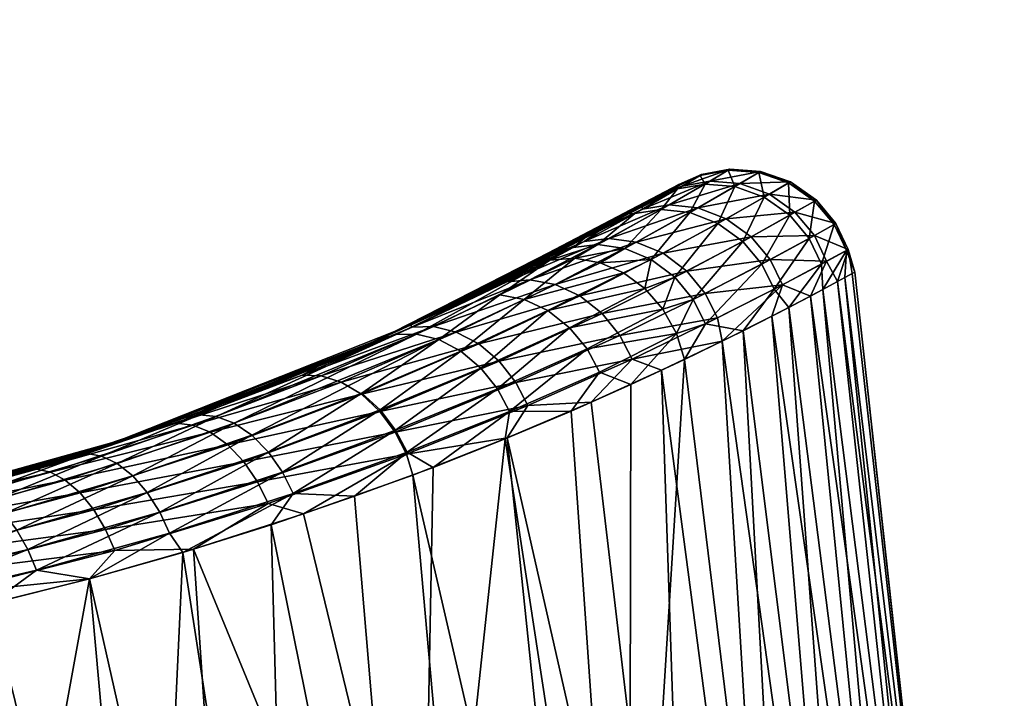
# Model space of a CAD drawing. Header units: centimetres. Extents: x -30.4 to 15.2, y 5 to 21.3.
# Tile 53 of 256: x -24.768 to -24.347, y 8.134 to 8.425. Entities that reach past the tile are written whole.
import ezdxf

# ---------------------------------------------------------------- set-up
doc = ezdxf.new("R2010")
doc.units = ezdxf.units.CM
doc.layers.add('692', color=7, linetype='Continuous', true_color=0x9a9ae5)
doc.layers.add('714', color=7, linetype='Continuous', true_color=0xc6e157)

msp = doc.modelspace()

# ---------------------------------------------------------------- meshes
at = {"layer": '692', "color": 254, "true_color": 0xcad1ee}
mesh = msp.add_polyface(dxfattribs=at)
corners = [(-24.50168, 8.3448, 6.93642), (-24.50136, 8.34355, 6.89482), (-24.51832, 8.33545, 6.87322), (-24.48439, 8.35339, 6.97353), (-24.49072, 8.35115, 7.00202), (-24.47613, 8.3583, 7.05428), (-24.48581, 8.35403, 7.06813), (-24.48696, 8.35336, 7.13427), (-24.4768, 8.3579, 7.13511), (-24.4864, 8.3522, 7.21586), (-24.49418, 8.34913, 7.20044), (-24.50736, 8.34157, 7.26527), (-24.50464, 8.34168, 7.29411), (-24.52618, 8.33115, 7.32778), (-24.51957, 8.32064, 7.40349), (-24.49768, 8.32197, 7.38219), (-24.50901, 8.32674, 7.37837), (-24.50953, 8.31624, 7.40721), (-24.50046, 8.30956, 7.4099), (-24.48763, 8.31439, 7.3848), (-24.49267, 8.3007, 7.41145), (-24.47975, 8.30485, 7.38604), (-24.49263, 8.32464, 6.80711), (-24.53879, 8.3113, 6.73752), (-24.50409, 8.32939, 6.81078), (-24.52642, 8.32965, 6.8199), (-24.49, 8.34532, 6.89131), (-24.5157, 8.33097, 6.81521), (-24.47257, 8.35549, 6.97139), (-24.47767, 8.34405, 6.88801), (-24.46555, 8.33942, 6.8853), (-24.52817, 8.30641, 6.733), (-24.48249, 8.31704, 6.8046), (-24.51867, 8.2989, 6.7298), (-24.47456, 8.30747, 6.80343), (-24.49337, 8.34339, 7.29782), (-24.47464, 8.35426, 7.21822), (-24.48114, 8.34208, 7.3013), (-24.52049, 8.32838, 7.37378), (-24.46911, 8.33743, 7.30416)]
mesh.append_faces([[corners[k] for k in face] for face in [(0, 1, 2), (0, 3, 1), (4, 3, 0), (4, 5, 3), (6, 5, 4), (7, 8, 6), (7, 9, 8), (10, 9, 7), (11, 9, 10), (11, 12, 9), (13, 12, 11), (14, 15, 16), (17, 15, 14), (18, 15, 17), (18, 19, 15), (20, 19, 18), (20, 21, 19), (22, 23, 24), (25, 26, 27), (26, 25, 1), (1, 28, 26), (28, 1, 3), (27, 29, 24), (29, 27, 26), (24, 30, 22), (30, 24, 29), (31, 32, 33), (32, 31, 22), (34, 33, 32), (9, 35, 36), (35, 9, 12), (37, 36, 35), (12, 38, 35), (35, 16, 37), (16, 35, 38), (37, 15, 39), (15, 37, 16), (19, 39, 15)]], dxfattribs={"color": 254})
mesh = msp.add_polyface(dxfattribs=at)
corners = [(-24.48581, 8.35403, 7.06813), (-24.4768, 8.3579, 7.13511), (-24.47613, 8.3583, 7.05428), (-24.49, 8.34532, 6.89131), (-24.45974, 8.35446, 6.96938), (-24.47767, 8.34405, 6.88801), (-24.47257, 8.35549, 6.97139), (-24.44714, 8.34992, 6.96774), (-24.46555, 8.33942, 6.8853), (-24.49263, 8.32464, 6.80711), (-24.45492, 8.33174, 6.8835), (-24.48249, 8.31704, 6.8046), (-24.44675, 8.32194, 6.88275), (-24.47456, 8.30747, 6.80343), (-24.43617, 8.34218, 6.96668), (-24.44146, 8.31123, 6.88295), (-24.48439, 8.35339, 6.97353), (-24.46408, 8.36057, 7.05363), (-24.46477, 8.36016, 7.13598), (-24.45099, 8.35967, 7.05303), (-24.43815, 8.35518, 7.05253), (-24.4517, 8.35925, 7.1368), (-24.47464, 8.35426, 7.21822), (-24.4864, 8.3522, 7.21586), (-24.46187, 8.35321, 7.22043), (-24.44933, 8.34865, 7.22223), (-24.48114, 8.34208, 7.3013), (-24.46911, 8.33743, 7.30416), (-24.45854, 8.32976, 7.30607), (-24.4384, 8.34092, 7.22341), (-24.45041, 8.32, 7.30688), (-24.48763, 8.31439, 7.3848), (-24.47975, 8.30485, 7.38604), (-24.47443, 8.29446, 7.38598), (-24.44511, 8.30932, 7.30669)]
mesh.append_faces([[corners[k] for k in face] for face in [(0, 1, 2), (3, 4, 5), (4, 3, 6), (5, 7, 8), (7, 5, 4), (9, 10, 11), (10, 9, 8), (11, 12, 13), (12, 11, 10), (8, 14, 10), (14, 8, 7), (15, 13, 12), (16, 17, 6), (17, 16, 2), (2, 18, 17), (18, 2, 1), (6, 19, 4), (19, 6, 17), (4, 20, 7), (20, 4, 19), (17, 21, 19), (21, 17, 18), (1, 22, 18), (22, 1, 23), (18, 24, 21), (24, 18, 22), (25, 21, 24), (22, 26, 24), (24, 27, 25), (27, 24, 26), (25, 28, 29), (28, 25, 27), (30, 29, 28), (27, 31, 28), (28, 32, 30), (32, 28, 31), (30, 33, 34), (33, 30, 32)]], dxfattribs={"color": 254})
mesh = msp.add_polyface(dxfattribs=at)
corners = [(-24.43885, 8.30151, 7.29304), (-24.42486, 8.32007, 7.22368), (-24.44511, 8.30932, 7.30669), (-24.42427, 8.30919, 7.23224), (-24.41419, 8.32589, 7.13797), (-24.41481, 8.31429, 7.17001), (-24.4106, 8.31659, 7.1073), (-24.41344, 8.3263, 7.05216), (-24.41167, 8.316, 7.04451), (-24.41802, 8.31256, 6.98192), (-24.42262, 8.32128, 6.96645), (-24.42956, 8.30638, 6.92034), (-24.44146, 8.31123, 6.88295), (-24.45492, 8.33174, 6.8835), (-24.42786, 8.33221, 6.96627), (-24.44675, 8.32194, 6.88275), (-24.43617, 8.34218, 6.96668), (-24.45099, 8.35967, 7.05303), (-24.43889, 8.35475, 7.13747), (-24.43815, 8.35518, 7.05253), (-24.4517, 8.35925, 7.1368), (-24.44933, 8.34865, 7.22223), (-24.44714, 8.34992, 6.96774), (-24.42702, 8.3474, 7.05222), (-24.41865, 8.33734, 7.0521), (-24.42776, 8.34697, 7.13789), (-24.4194, 8.33692, 7.13805), (-24.4384, 8.34092, 7.22341), (-24.43011, 8.33097, 7.22387), (-24.45041, 8.32, 7.30688)]
mesh.append_faces([[corners[k] for k in face] for face in [(0, 1, 2), (3, 1, 0), (3, 4, 1), (5, 4, 3), (6, 4, 5), (6, 7, 4), (8, 7, 6), (9, 7, 8), (9, 10, 7), (11, 10, 9), (11, 12, 10), (13, 14, 15), (14, 13, 16), (15, 10, 12), (10, 15, 14), (17, 18, 19), (18, 17, 20), (20, 21, 18), (22, 23, 16), (23, 22, 19), (16, 24, 14), (24, 16, 23), (19, 25, 23), (25, 19, 18), (23, 26, 24), (26, 23, 25), (14, 7, 10), (7, 14, 24), (24, 4, 7), (4, 24, 26), (18, 27, 25), (27, 18, 21), (25, 28, 26), (28, 25, 27), (27, 29, 28), (26, 1, 4), (1, 26, 28), (28, 2, 1), (2, 28, 29)]], dxfattribs={"color": 254})
mesh = msp.add_polyface(dxfattribs=at)
corners = [(-24.61444, 8.28766, 7.49848), (-24.54098, 8.32169, 7.39351), (-24.55059, 8.31825, 7.38806), (-24.50953, 8.31624, 7.40721), (-24.54183, 8.30015, 7.46723), (-24.50046, 8.30956, 7.4099), (-24.55208, 8.30496, 7.46245), (-24.51957, 8.32064, 7.40349), (-24.53035, 8.32255, 7.3988), (-24.56239, 8.30694, 7.45682), (-24.59804, 8.29011, 7.51143), (-24.52618, 8.33115, 7.32778), (-24.61444, 8.28766, 7.49848), (-24.55059, 8.31825, 7.38806), (-24.50736, 8.34157, 7.26527), (-24.49418, 8.34913, 7.20044), (-24.60064, 8.2939, 6.69901), (-24.54042, 8.32354, 6.81248), (-24.56798, 8.30948, 6.75413), (-24.51832, 8.33545, 6.87322), (-24.50168, 8.3448, 6.93642), (-24.49072, 8.35115, 7.00202), (-24.48581, 8.35403, 7.06813), (-24.48696, 8.35336, 7.13427), (-24.56798, 8.30948, 6.75413), (-24.52642, 8.32965, 6.8199), (-24.55946, 8.31245, 6.74862), (-24.54042, 8.32354, 6.81248), (-24.51832, 8.33545, 6.87322), (-24.50136, 8.34355, 6.89482), (-24.52618, 8.33115, 7.32778), (-24.5311, 8.32714, 7.36891), (-24.50464, 8.34168, 7.29411), (-24.55059, 8.31825, 7.38806), (-24.54098, 8.32169, 7.39351), (-24.52049, 8.32838, 7.37378), (-24.53035, 8.32255, 7.3988), (-24.50901, 8.32674, 7.37837), (-24.51957, 8.32064, 7.40349), (-24.54953, 8.31325, 6.74291), (-24.59991, 8.29303, 6.68215), (-24.5157, 8.33097, 6.81521), (-24.53879, 8.3113, 6.73752), (-24.59087, 8.29329, 6.67563), (-24.50409, 8.32939, 6.81078), (-24.49263, 8.32464, 6.80711), (-24.52817, 8.30641, 6.733)]
mesh.append_faces([[corners[k] for k in face] for face in [(0, 1, 2), (3, 4, 5), (3, 6, 4), (7, 6, 3), (8, 6, 7), (8, 9, 6), (1, 9, 8), (1, 10, 9), (11, 12, 13), (14, 12, 11), (15, 12, 14), (16, 17, 18), (16, 19, 17), (16, 20, 19), (16, 21, 20), (16, 22, 21), (16, 23, 22), (16, 15, 23), (16, 12, 15), (24, 25, 26), (27, 25, 24), (28, 25, 27), (28, 29, 25), (30, 31, 32), (33, 31, 30), (34, 31, 33), (34, 35, 31), (36, 35, 34), (36, 37, 35), (38, 37, 36), (39, 40, 26), (26, 41, 39), (41, 26, 25), (42, 43, 39), (39, 44, 42), (44, 39, 41), (42, 45, 46), (35, 32, 31)]], dxfattribs={"color": 254})
mesh = msp.add_polyface(dxfattribs=at)
corners = [(-24.54098, 8.32169, 7.39351), (-24.60683, 8.28991, 7.50486), (-24.59804, 8.29011, 7.51143), (-24.61444, 8.28766, 7.49848), (-24.69712, 8.25434, 7.5939), (-24.56239, 8.30694, 7.45682), (-24.58856, 8.2878, 7.51768), (-24.55208, 8.30496, 7.46245), (-24.57913, 8.28287, 7.52304), (-24.54183, 8.30015, 7.46723), (-24.68375, 8.25493, 7.60877), (-24.67612, 8.25202, 7.61597), (-24.57055, 8.27561, 7.52699), (-24.61357, 8.25769, 7.57926), (-24.62141, 8.2649, 7.57482), (-24.66849, 8.24684, 7.62227), (-24.607, 8.24899, 7.582), (-24.56348, 8.26672, 7.52929), (-24.72599, 8.24429, 6.5576), (-24.61444, 8.28766, 7.49848), (-24.60064, 8.2939, 6.69901), (-24.63784, 8.27753, 6.6479), (-24.59991, 8.29303, 6.68215), (-24.64698, 8.27262, 6.62158), (-24.60064, 8.2939, 6.69901), (-24.55946, 8.31245, 6.74862), (-24.56798, 8.30948, 6.75413), (-24.59087, 8.29329, 6.67563), (-24.63892, 8.27233, 6.61441), (-24.58114, 8.29096, 6.66944), (-24.63026, 8.26963, 6.60758), (-24.62165, 8.26444, 6.6017), (-24.68631, 8.24814, 6.55175), (-24.57148, 8.28592, 6.66418), (-24.56274, 8.27849, 6.66034), (-24.61378, 8.25709, 6.59728), (-24.55562, 8.26942, 6.65819), (-24.60725, 8.24825, 6.5946), (-24.55048, 8.25961, 6.65769), (-24.54953, 8.31325, 6.74291), (-24.53879, 8.3113, 6.73752), (-24.52817, 8.30641, 6.733)]
mesh.append_faces([[corners[k] for k in face] for face in [(0, 1, 2), (3, 1, 0), (4, 1, 3), (5, 6, 7), (6, 5, 2), (7, 8, 9), (8, 7, 6), (1, 10, 2), (2, 11, 6), (11, 2, 10), (12, 9, 8), (8, 13, 12), (13, 8, 14), (6, 14, 8), (15, 6, 11), (14, 6, 15), (12, 16, 17), (16, 12, 13), (18, 19, 20), (21, 22, 23), (24, 22, 21), (24, 25, 22), (26, 25, 24), (23, 27, 28), (27, 23, 22), (28, 29, 30), (29, 28, 27), (31, 32, 30), (30, 33, 31), (33, 30, 29), (31, 34, 35), (34, 31, 33), (35, 36, 37), (36, 35, 34), (38, 37, 36), (22, 39, 27), (27, 40, 29), (29, 41, 33)]], dxfattribs={"color": 254})
mesh = msp.add_polyface(dxfattribs=at)
corners = [(-24.59743, 7.89805, 7.63255), (-24.437, 7.89907, 7.41173), (-24.50709, 7.89863, 7.5295), (-24.6518, 7.89771, 7.67944), (-24.71195, 7.89733, 7.72189), (-24.77734, 7.89692, 7.75893), (-25.07364, 7.89504, 7.83758), (-24.40921, 7.89924, 7.34553), (-24.38742, 7.89938, 7.2752), (-24.3724, 7.89948, 7.20157), (-24.36476, 7.89953, 7.12562), (-24.36493, 7.89953, 7.04847), (-24.37309, 7.89947, 6.97134), (-24.38916, 7.89937, 6.89546), (-24.41284, 7.89922, 6.82203), (-24.44358, 7.89903, 6.75216), (-24.69349, 8.19815, 6.50747), (-24.56996, 7.89823, 6.57224), (-24.67301, 7.89758, 6.4819), (-24.64635, 8.21321, 6.54694), (-24.59963, 8.22986, 6.59386), (-24.52307, 7.89852, 6.62662), (-24.55924, 8.24572, 6.64253), (-24.48062, 7.89879, 6.68677), (-24.52333, 8.26098, 6.69446), (-24.49331, 8.27464, 6.74697), (-24.44358, 7.89903, 6.75216), (-24.46739, 8.28708, 6.80253), (-24.41284, 7.89922, 6.82203), (-24.44608, 8.29777, 6.86042), (-24.38916, 7.89937, 6.89546), (-24.42956, 8.30638, 6.92034), (-24.37309, 7.89947, 6.97134), (-24.41802, 8.31256, 6.98192), (-24.36493, 7.89953, 7.04847), (-24.4106, 8.31659, 7.1073), (-24.36476, 7.89953, 7.12562), (-24.41481, 8.31429, 7.17001), (-24.3724, 7.89948, 7.20157), (-24.42427, 8.30919, 7.23224), (-24.38742, 7.89938, 7.2752), (-24.43885, 8.30151, 7.29304), (-24.40921, 7.89924, 7.34553), (-24.45835, 8.29155, 7.35204), (-24.437, 7.89907, 7.41173), (-24.48343, 8.2793, 7.4106), (-24.50709, 7.89863, 7.5295), (-24.53192, 8.25723, 7.49618), (-24.50635, 8.2686, 7.45442), (-24.56012, 8.24536, 7.53594), (-24.59743, 7.89805, 7.63255), (-24.59098, 8.23315, 7.57375), (-24.62453, 8.22077, 7.60954), (-24.66028, 8.20858, 7.64278), (-24.6518, 7.89771, 7.67944)]
mesh.append_faces([[corners[k] for k in face] for face in [(0, 1, 2), (3, 1, 0), (4, 1, 3), (5, 1, 4), (6, 7, 1), (6, 8, 7), (6, 9, 8), (6, 10, 9), (6, 11, 10), (6, 12, 11), (6, 13, 12), (6, 14, 13), (6, 15, 14), (16, 17, 18), (19, 17, 16), (20, 17, 19), (20, 21, 17), (22, 21, 20), (22, 23, 21), (24, 23, 22), (25, 26, 23), (27, 28, 26), (29, 30, 28), (31, 32, 30), (33, 34, 32), (35, 36, 34), (37, 38, 36), (39, 40, 38), (41, 42, 40), (43, 44, 42), (45, 46, 44), (47, 46, 48), (49, 46, 47), (49, 50, 46), (51, 50, 49), (52, 50, 51), (53, 50, 52), (53, 54, 50)]], dxfattribs={"color": 254})
mesh = msp.add_polyface(dxfattribs=at)
corners = [(-24.62453, 8.22077, 7.60954), (-24.65084, 8.22194, 7.63172), (-24.66028, 8.20858, 7.64278), (-24.60206, 8.23957, 7.58302), (-24.59098, 8.23315, 7.57375), (-24.5583, 8.25706, 7.52994), (-24.56012, 8.24536, 7.53594), (-24.53192, 8.25723, 7.49618), (-24.62141, 8.2649, 7.57482), (-24.66143, 8.23968, 7.62715), (-24.61357, 8.25769, 7.57926), (-24.66849, 8.24684, 7.62227), (-24.65545, 8.23114, 7.63031), (-24.607, 8.24899, 7.582), (-24.56348, 8.26672, 7.52929), (-24.49331, 8.27464, 6.74697), (-24.48062, 7.89879, 6.68677), (-24.52333, 8.26098, 6.69446), (-24.46739, 8.28708, 6.80253), (-24.44358, 7.89903, 6.75216), (-24.44608, 8.29777, 6.86042), (-24.41284, 7.89922, 6.82203), (-24.42956, 8.30638, 6.92034), (-24.38916, 7.89937, 6.89546), (-24.41802, 8.31256, 6.98192), (-24.37309, 7.89947, 6.97134), (-24.41167, 8.316, 7.04451), (-24.36493, 7.89953, 7.04847), (-24.4106, 8.31659, 7.1073), (-24.41481, 8.31429, 7.17001), (-24.36476, 7.89953, 7.12562), (-24.42427, 8.30919, 7.23224), (-24.3724, 7.89948, 7.20157), (-24.43885, 8.30151, 7.29304), (-24.38742, 7.89938, 7.2752), (-24.45835, 8.29155, 7.35204), (-24.40921, 7.89924, 7.34553), (-24.48343, 8.2793, 7.4106), (-24.437, 7.89907, 7.41173), (-24.50635, 8.2686, 7.45442), (-24.50709, 7.89863, 7.5295), (-24.55924, 8.24572, 6.64253), (-24.55048, 8.25961, 6.65769), (-24.52333, 8.26098, 6.69446), (-24.60236, 8.23873, 6.59367), (-24.59963, 8.22986, 6.59386), (-24.64635, 8.21321, 6.54694), (-24.66159, 8.21763, 6.53581), (-24.61378, 8.25709, 6.59728), (-24.67882, 8.24281, 6.54535), (-24.62165, 8.26444, 6.6017), (-24.67192, 8.23552, 6.5404), (-24.60725, 8.24825, 6.5946), (-24.66608, 8.22689, 6.53721)]
mesh.append_faces([[corners[k] for k in face] for face in [(0, 1, 2), (0, 3, 1), (4, 3, 0), (4, 5, 3), (6, 5, 4), (7, 5, 6), (8, 9, 10), (9, 8, 11), (10, 12, 13), (12, 10, 9), (14, 3, 5), (3, 14, 13), (13, 1, 3), (1, 13, 12), (15, 16, 17), (18, 19, 15), (20, 21, 18), (22, 23, 20), (24, 25, 22), (26, 27, 24), (28, 27, 26), (29, 30, 28), (31, 32, 29), (33, 34, 31), (35, 36, 33), (37, 38, 35), (39, 40, 37), (41, 42, 43), (41, 44, 42), (45, 44, 41), (46, 44, 45), (46, 47, 44), (48, 49, 50), (51, 52, 53), (52, 51, 48), (53, 44, 47), (44, 53, 52), (52, 42, 44)]], dxfattribs={"color": 254})
mesh = msp.add_polyface(dxfattribs=at)
corners = [(-24.48686, 8.2903, 7.41167), (-24.50635, 8.2686, 7.45442), (-24.48343, 8.2793, 7.4106), (-24.53192, 8.25723, 7.49618), (-24.51978, 8.27383, 7.47287), (-24.5583, 8.25706, 7.52994), (-24.52511, 8.28374, 7.47253), (-24.49267, 8.3007, 7.41145), (-24.53259, 8.29283, 7.47066), (-24.50046, 8.30956, 7.4099), (-24.54183, 8.30015, 7.46723), (-24.57055, 8.27561, 7.52699), (-24.56348, 8.26672, 7.52929), (-24.48686, 8.2903, 7.41167), (-24.47975, 8.30485, 7.38604), (-24.49267, 8.3007, 7.41145), (-24.47443, 8.29446, 7.38598), (-24.48343, 8.2793, 7.4106), (-24.45835, 8.29155, 7.35204), (-24.44511, 8.30932, 7.30669), (-24.43885, 8.30151, 7.29304), (-24.44608, 8.29777, 6.86042), (-24.44146, 8.31123, 6.88295), (-24.42956, 8.30638, 6.92034), (-24.46739, 8.28708, 6.80253), (-24.46925, 8.29703, 6.80353), (-24.50581, 8.27945, 6.72802), (-24.49331, 8.27464, 6.74697), (-24.52333, 8.26098, 6.69446), (-24.55048, 8.25961, 6.65769), (-24.52817, 8.30641, 6.733), (-24.58114, 8.29096, 6.66944), (-24.53879, 8.3113, 6.73752), (-24.57148, 8.28592, 6.66418), (-24.51867, 8.2989, 6.7298), (-24.56274, 8.27849, 6.66034), (-24.51109, 8.28958, 6.72816), (-24.55562, 8.26942, 6.65819), (-24.47456, 8.30747, 6.80343)]
mesh.append_faces([[corners[k] for k in face] for face in [(0, 1, 2), (3, 4, 5), (1, 4, 3), (0, 4, 1), (0, 6, 4), (7, 6, 0), (7, 8, 6), (9, 8, 7), (9, 10, 8), (10, 11, 8), (8, 12, 6), (12, 8, 11), (6, 5, 4), (5, 6, 12), (13, 14, 15), (13, 16, 14), (17, 16, 13), (18, 16, 17), (18, 19, 16), (20, 19, 18), (21, 22, 23), (24, 22, 21), (24, 25, 22), (24, 26, 25), (27, 26, 24), (28, 26, 27), (28, 29, 26), (30, 31, 32), (33, 34, 35), (34, 33, 30), (35, 36, 37), (36, 35, 34), (34, 38, 36), (37, 26, 29), (26, 37, 36), (36, 25, 26), (25, 36, 38), (38, 22, 25)]], dxfattribs={"color": 254})
mesh = msp.add_polyface(dxfattribs=at)
corners = [(-24.66028, 8.20858, 7.64278), (-24.65084, 8.22194, 7.63172), (-24.6981, 8.19677, 7.67336), (-24.69712, 8.25434, 7.5939), (-24.69088, 8.2556, 7.60123), (-24.60683, 8.28991, 7.50486), (-24.74451, 8.23825, 7.63471), (-24.68375, 8.25493, 7.60877), (-24.73278, 8.23799, 7.65027), (-24.73901, 8.23905, 7.6424), (-24.72611, 8.23481, 7.65783), (-24.67612, 8.25202, 7.61597), (-24.71944, 8.22951, 7.66449), (-24.66849, 8.24684, 7.62227), (-24.71323, 8.2224, 7.66975), (-24.66143, 8.23968, 7.62715), (-24.7079, 8.214, 7.67332), (-24.65545, 8.23114, 7.63031), (-24.70369, 8.205, 7.67512), (-24.72599, 8.24429, 6.5576), (-24.63784, 8.27753, 6.6479), (-24.67963, 8.26083, 6.60068), (-24.60064, 8.2939, 6.69901), (-24.69712, 8.25434, 7.5939), (-24.61444, 8.28766, 7.49848), (-24.74451, 8.23825, 7.63471), (-24.67963, 8.26083, 6.60068), (-24.70083, 8.25198, 6.56677), (-24.72599, 8.24429, 6.5576), (-24.64698, 8.27262, 6.62158), (-24.63784, 8.27753, 6.6479), (-24.69349, 8.19815, 6.50747), (-24.66159, 8.21763, 6.53581), (-24.64635, 8.21321, 6.54694), (-24.69382, 8.25119, 6.55908), (-24.76053, 8.23233, 6.51889), (-24.68631, 8.24814, 6.55175), (-24.75462, 8.23108, 6.51081), (-24.74831, 8.22771, 6.50308), (-24.67882, 8.24281, 6.54535), (-24.742, 8.22226, 6.49626), (-24.63892, 8.27233, 6.61441), (-24.63026, 8.26963, 6.60758), (-24.62165, 8.26444, 6.6017), (-24.67192, 8.23552, 6.5404), (-24.73614, 8.21502, 6.49086), (-24.66608, 8.22689, 6.53721), (-24.73111, 8.20656, 6.48719), (-24.61378, 8.25709, 6.59728)]
mesh.append_faces([[corners[k] for k in face] for face in [(0, 1, 2), (3, 4, 5), (6, 4, 3), (7, 5, 4), (4, 8, 7), (8, 4, 9), (7, 10, 11), (10, 7, 8), (11, 12, 13), (12, 11, 10), (13, 14, 15), (14, 13, 12), (15, 16, 17), (16, 15, 14), (17, 18, 1), (18, 17, 16), (19, 20, 21), (19, 22, 20), (19, 23, 24), (19, 25, 23), (26, 27, 28), (26, 29, 27), (30, 29, 26), (31, 32, 33), (34, 35, 27), (36, 37, 34), (38, 39, 40), (39, 38, 36), (27, 41, 34), (41, 27, 29), (34, 42, 36), (42, 34, 41), (36, 43, 39), (40, 44, 45), (44, 40, 39), (45, 46, 47), (46, 45, 44), (32, 47, 46), (39, 48, 44)]], dxfattribs={"color": 254})
mesh = msp.add_polyface(dxfattribs=at)
corners = [(-24.74451, 8.23825, 7.63471), (-24.73901, 8.23905, 7.6424), (-24.69088, 8.2556, 7.60123), (-24.79569, 8.22319, 7.67063), (-24.79098, 8.22358, 7.67859), (-24.85085, 8.20957, 7.70152), (-24.84697, 8.20959, 7.7097), (-24.78566, 8.22217, 7.68674), (-24.73278, 8.23799, 7.65027), (-24.77999, 8.21875, 7.69458), (-24.72611, 8.23481, 7.65783), (-24.77432, 8.21335, 7.70154), (-24.71944, 8.22951, 7.66449), (-24.84261, 8.20787, 7.71807), (-24.83797, 8.20425, 7.72612), (-24.83332, 8.19876, 7.73334), (-24.769, 8.20626, 7.70714), (-24.71323, 8.2224, 7.66975), (-24.76438, 8.19799, 7.71108), (-24.7079, 8.214, 7.67332), (-24.74451, 8.23825, 7.63471), (-24.85085, 8.20957, 7.70152), (-24.79569, 8.22319, 7.67063), (-24.82981, 8.21445, 6.48671), (-24.72599, 8.24429, 6.5576), (-24.77606, 8.22869, 6.51958), (-24.82981, 8.21445, 6.48671), (-24.82557, 8.2146, 6.47853), (-24.88719, 8.20202, 6.4593), (-24.76053, 8.23233, 6.51889), (-24.77606, 8.22869, 6.51958), (-24.72599, 8.24429, 6.5576), (-24.70083, 8.25198, 6.56677), (-24.8208, 8.21295, 6.47016), (-24.89577, 8.19958, 6.44616), (-24.75462, 8.23108, 6.51081), (-24.69382, 8.25119, 6.55908), (-24.74831, 8.22771, 6.50308), (-24.81573, 8.20931, 6.46212), (-24.68631, 8.24814, 6.55175), (-24.742, 8.22226, 6.49626), (-24.81064, 8.20375, 6.45497), (-24.73614, 8.21502, 6.49086)]
mesh.append_faces([[corners[k] for k in face] for face in [(0, 1, 2), (3, 1, 0), (3, 4, 1), (5, 4, 3), (5, 6, 4), (1, 7, 8), (7, 1, 4), (8, 9, 10), (9, 8, 7), (10, 11, 12), (11, 10, 9), (4, 13, 7), (13, 4, 6), (7, 14, 9), (14, 7, 13), (9, 15, 11), (12, 16, 17), (16, 12, 11), (17, 18, 19), (20, 21, 22), (23, 24, 25), (24, 21, 20), (23, 21, 24), (26, 27, 28), (26, 29, 27), (30, 29, 26), (31, 29, 30), (31, 32, 29), (33, 34, 27), (27, 35, 33), (35, 27, 29), (29, 36, 35), (33, 37, 38), (37, 33, 35), (35, 39, 37), (38, 40, 41), (40, 38, 37), (42, 41, 40)]], dxfattribs={"color": 254})
mesh = msp.add_polyface(dxfattribs=at)
corners = [(-24.73801, 8.1855, 7.70131), (-24.76067, 8.18915, 7.71325), (-24.7801, 8.1749, 7.7266), (-24.70369, 8.205, 7.67512), (-24.6981, 8.19677, 7.67336), (-24.65084, 8.22194, 7.63172), (-24.90887, 8.19805, 7.72653), (-24.84697, 8.20959, 7.7097), (-24.85085, 8.20957, 7.70152), (-24.90247, 8.19581, 7.74341), (-24.84261, 8.20787, 7.71807), (-24.89888, 8.19201, 7.75163), (-24.83797, 8.20425, 7.72612), (-24.83332, 8.19876, 7.73334), (-24.77999, 8.21875, 7.69458), (-24.89528, 8.18645, 7.75903), (-24.76438, 8.19799, 7.71108), (-24.71323, 8.2224, 7.66975), (-24.769, 8.20626, 7.70714), (-24.7079, 8.214, 7.67332), (-24.77432, 8.21335, 7.70154), (-24.82895, 8.19169, 7.73923), (-24.89187, 8.1794, 7.76515), (-24.8251, 8.18353, 7.74348), (-24.82197, 8.17482, 7.746), (-24.88719, 8.20202, 6.4593), (-24.82557, 8.2146, 6.47853), (-24.89577, 8.19958, 6.44616), (-24.69349, 8.19815, 6.50747), (-24.72713, 8.19753, 6.48531), (-24.66159, 8.21763, 6.53581), (-24.73798, 8.18551, 6.47605), (-24.7984, 8.17938, 6.44279), (-24.8208, 8.21295, 6.47016), (-24.89218, 8.19761, 6.43758), (-24.81573, 8.20931, 6.46212), (-24.88838, 8.19376, 6.42931), (-24.81064, 8.20375, 6.45497), (-24.88457, 8.1881, 6.42191), (-24.80589, 8.19655, 6.44919), (-24.88098, 8.18093, 6.41583), (-24.80174, 8.18823, 6.4451), (-24.73614, 8.21502, 6.49086), (-24.73111, 8.20656, 6.48719)]
mesh.append_faces([[corners[k] for k in face] for face in [(0, 1, 2), (0, 3, 1), (4, 3, 0), (4, 5, 3), (6, 7, 8), (7, 9, 10), (10, 11, 12), (13, 14, 12), (12, 15, 13), (16, 17, 18), (19, 1, 3), (1, 19, 16), (20, 21, 18), (21, 20, 13), (13, 22, 21), (22, 13, 15), (18, 23, 16), (23, 18, 21), (16, 24, 1), (24, 16, 23), (25, 26, 27), (28, 29, 30), (31, 29, 28), (31, 32, 29), (27, 33, 34), (34, 35, 36), (35, 34, 33), (36, 37, 38), (37, 36, 35), (38, 39, 40), (39, 38, 37), (41, 40, 39), (37, 42, 39), (39, 43, 41), (43, 39, 42), (41, 29, 32), (29, 41, 43), (43, 30, 29)]], dxfattribs={"color": 254})
mesh = msp.add_polyface(dxfattribs=at)
corners = [(-24.84722, 7.89647, 7.78967), (-24.437, 7.89907, 7.41173), (-24.77734, 7.89692, 7.75893), (-24.92064, 7.89601, 7.81335), (-24.99651, 7.89553, 7.82943), (-25.07364, 7.89504, 7.83758), (-24.48062, 7.89879, 6.68677), (-24.44358, 7.89903, 6.75216), (-24.52307, 7.89852, 6.62662), (-24.56996, 7.89823, 6.57224), (-24.67301, 7.89758, 6.4819), (-24.79077, 7.89683, 6.41181), (-24.87017, 8.15651, 7.76841), (-24.82197, 8.17482, 7.746), (-24.88636, 8.16272, 7.77248), (-24.82442, 8.16513, 7.74912), (-24.7801, 8.1749, 7.7266), (-24.76067, 8.18915, 7.71325), (-24.82895, 8.19169, 7.73923), (-24.88885, 8.17131, 7.76968), (-24.8251, 8.18353, 7.74348), (-24.89187, 8.1794, 7.76515), (-24.71195, 7.89733, 7.72189), (-24.6981, 8.19677, 7.67336), (-24.73801, 8.1855, 7.70131), (-24.84722, 7.89647, 7.78967), (-24.82442, 8.16513, 7.74912), (-24.87017, 8.15651, 7.76841), (-24.77734, 7.89692, 7.75893), (-24.7801, 8.1749, 7.7266), (-24.6518, 7.89771, 7.67944), (-24.66028, 8.20858, 7.64278), (-24.78598, 8.17351, 6.4475), (-24.7984, 8.17938, 6.44279), (-24.73798, 8.18551, 6.47605), (-24.83681, 8.16265, 6.4226), (-24.87522, 8.16401, 6.40871), (-24.88972, 8.15328, 6.40183), (-24.88098, 8.18093, 6.41583), (-24.80174, 8.18823, 6.4451), (-24.87781, 8.17271, 6.41139), (-24.67301, 7.89758, 6.4819), (-24.73798, 8.18551, 6.47605), (-24.69349, 8.19815, 6.50747), (-24.79077, 7.89683, 6.41181), (-24.78598, 8.17351, 6.4475), (-24.83681, 8.16265, 6.4226), (-24.85698, 7.89641, 6.38402), (-24.88972, 8.15328, 6.40183)]
mesh.append_faces([[corners[k] for k in face] for face in [(0, 1, 2), (3, 1, 0), (4, 1, 3), (5, 1, 4), (5, 6, 7), (5, 8, 6), (5, 9, 8), (5, 10, 9), (5, 11, 10), (12, 13, 14), (15, 13, 12), (16, 13, 15), (16, 17, 13), (18, 19, 20), (19, 18, 21), (20, 14, 13), (14, 20, 19), (22, 23, 24), (25, 26, 27), (28, 26, 25), (28, 29, 26), (22, 29, 28), (22, 24, 29), (23, 30, 31), (23, 22, 30), (32, 33, 34), (35, 33, 32), (35, 36, 33), (37, 36, 35), (38, 39, 40), (40, 33, 36), (33, 40, 39), (41, 42, 43), (44, 42, 41), (44, 45, 42), (44, 46, 45), (47, 46, 44), (47, 48, 46)]], dxfattribs={"color": 254})
at = {"layer": '714', "color": 254, "true_color": 0xcad1ee}
mesh = msp.add_polyface(dxfattribs=at)
corners = [(-23.20326, 8.04742, 9.76366), (-23.20797, 9.30742, 9.83276), (-23.2111, 9.3074, 9.76366), (-23.20801, 9.30742, 9.69501), (-23.20326, 8.04742, 9.76366), (-23.2111, 9.3074, 9.76366), (-23.20216, 8.04743, 9.72272), (-27.02501, 8.05218, 9.74747), (-27.09511, 7.98218, 9.78316), (-27.09499, 7.98218, 9.74895), (-27.0438, 8.05218, 9.5945), (-27.11206, 7.98218, 9.61), (-27.06343, 8.05218, 9.52391), (-27.03061, 8.05218, 9.66991), (-27.10008, 7.98218, 9.6785), (-27.02514, 8.05218, 9.78513), (-27.02514, 9.31218, 9.78513), (-27.03021, 8.05218, 9.85411), (-27.02514, 8.05218, 9.78513), (-27.03021, 9.31218, 9.85411), (-27.04179, 9.31218, 9.92373), (-27.04179, 8.05218, 9.92373), (-27.06067, 9.31218, 9.9949), (-27.06067, 8.05218, 9.9949), (-27.08666, 9.31218, 10.06473), (-27.02501, 8.05218, 9.74747), (-27.02514, 9.31218, 9.78513), (-27.02514, 8.05218, 9.78513), (-27.04871, 9.31218, 9.57416), (-27.06343, 8.05218, 9.52391), (-27.07086, 9.31218, 9.50251), (-27.0438, 8.05218, 9.5945), (-27.03398, 9.31218, 9.6458), (-27.03061, 8.05218, 9.66991), (-27.0263, 9.31218, 9.71642), (-27.02514, 9.31218, 9.78513), (-27.09506, 9.38218, 9.74595), (-27.09511, 9.38218, 9.78316), (-27.0263, 9.31218, 9.71642), (-27.03398, 9.31218, 9.6458), (-27.1006, 9.38218, 9.6744), (-27.04871, 9.31218, 9.57416), (-27.1135, 9.38218, 9.6038), (-27.03021, 8.05218, 9.85411), (-27.09511, 7.98218, 9.78316), (-27.02514, 8.05218, 9.78513), (-27.04179, 8.05218, 9.92373), (-27.1067, 7.98218, 9.89144), (-27.09855, 9.38218, 9.83539), (-27.02514, 9.31218, 9.78513), (-27.09511, 9.38218, 9.78316), (-27.03021, 9.31218, 9.85411), (-27.10609, 9.38218, 9.88812), (-27.04179, 9.31218, 9.92373), (-27.02712, 9.39218, 9.82273), (-27.16368, 9.39218, 9.78123), (-27.02514, 9.39218, 9.78513)]
mesh.append_faces([[corners[k] for k in face] for face in [(0, 1, 2), (3, 4, 5), (3, 6, 4), (7, 8, 9), (10, 11, 12), (13, 14, 10), (7, 9, 13), (8, 7, 15), (16, 17, 18), (19, 17, 16), (20, 17, 19), (20, 21, 17), (22, 21, 20), (22, 23, 21), (24, 23, 22), (25, 26, 27), (28, 29, 30), (28, 31, 29), (32, 31, 28), (32, 33, 31), (34, 33, 32), (34, 25, 33), (26, 25, 34), (35, 36, 37), (38, 36, 35), (39, 40, 38), (41, 42, 39), (43, 44, 45), (46, 47, 43), (48, 49, 50), (48, 51, 49), (52, 53, 51), (54, 55, 56)]], dxfattribs={"color": 254})

doc.saveas('drawing.dxf')
